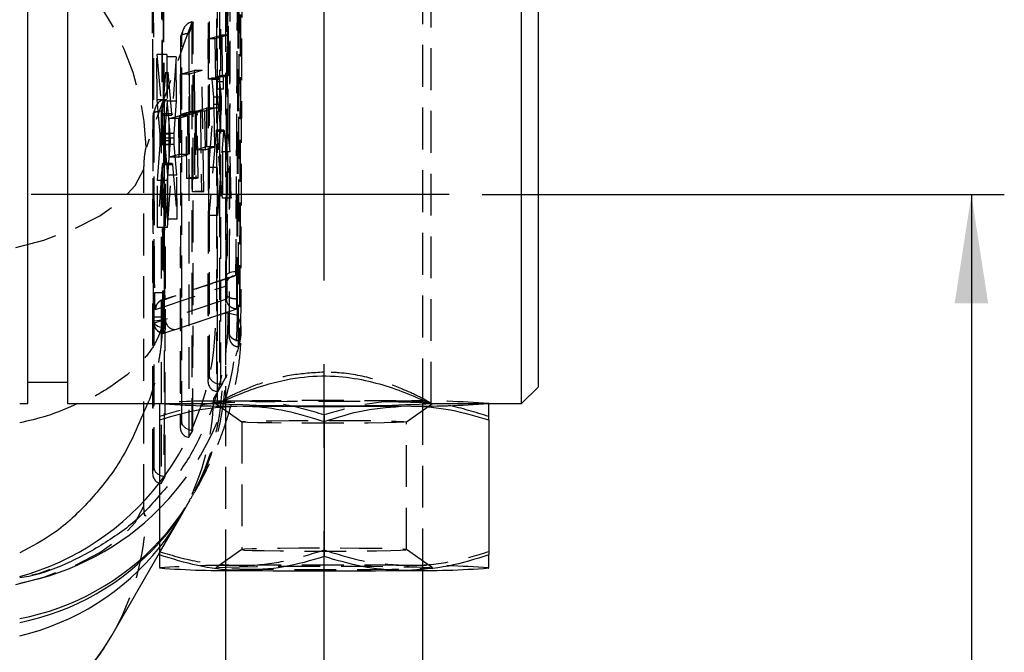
# Model space of a CAD drawing. Extents: x 39 to 413, y 22 to 287.
# Tile 17 of 21: x 265 to 295, y 239 to 258. Entities that reach past the tile are written whole.
import ezdxf

# ---------------------------------------------------------------- set-up
doc = ezdxf.new("R2010")
doc.units = 0
doc.linetypes.add('CENTERX2', pattern=[20.32, 12.7, -2.54, 2.54, -2.54])
doc.linetypes.add('HIDDEN', pattern=[1.905, 1.27, -0.635])
doc.layers.get('0').update_dxf_attribs({"linetype": 'CONTINUOUS'})
doc.styles.add('SLDTEXTSTYLE0', font='TXT', dxfattribs={"width": 0.75})
doc.dimstyles.new('SLDDIMSTYLE3', dxfattribs={"dimtxt": 3.5, "dimasz": 3.302, "dimexe": 0, "dimexo": 0.0625, "dimgap": 0.875, "dimtad": 1, "dimdec": 0, "dimrnd": 1e-09, "dimzin": 12, "dimtxsty": 'SLDTEXTSTYLE0', "dimsah": 1, "dimcen": 0.09, "dimazin": 3, "dimtfac": 1, "dimtdec": 0, "dimtofl": 0, "dimtmove": 0, "dimatfit": 3, "dimtolj": 1, "dimtzin": 12})

# ---------------------------------------------------------------- blocks, each defined once
blk = doc.blocks.new('_D_13')
at = {"color": 7, "linetype": 'CONTINUOUS'}
for p, q in [((279.399, 252.471), (295.265, 252.471)), ((294.265, 252.471), (294.265, 144.238)), ((259.599, 144.238), (295.265, 144.238))]:
    blk.add_line(p, q, dxfattribs=at)
for points in [[(294.265, 252.471), (293.757, 249.169), (294.773, 249.169)], [(294.265, 144.238), (294.773, 147.54), (293.757, 147.54)]]:
    blk.add_solid(points, dxfattribs=at)
at = {"color": 7, "linetype": 'CONTINUOUS', "insert": (289.753, 195.303, 32.154), "char_height": 3.5, "attachment_point": 1, "rotation": 90, "style": 'SLDTEXTSTYLE0'}
blk.add_mtext('108', dxfattribs=at)

msp = doc.modelspace()

# ---------------------------------------------------------------- linework, layer by layer
at = {"color": 179, "linetype": 'CENTERX2'}
for p, q in [((274.5994, 148.2591), (274.5994, 267.2591)), ((278.3995, 252.4709), (238.5994, 252.4709))]:
    msp.add_line(p, q, dxfattribs=at)
at = {"color": 7, "linetype": 'HIDDEN'}
for p, q in [((271.5994, 263.7953), (271.5994, 246.2236)), ((277.5994, 246.2241), (277.5994, 263.7953)), ((272.0721, 261.7525), (272.0369, 248.0217)), ((271.6796, 260.5165), (271.6249, 250.0018)), ((271.4218, 260.0707), (271.4164, 246.7095)), ((271.4556, 246.7059), (271.461, 260.0732)), ((271.1149, 246.9361), (271.12, 259.6939)), ((271.3343, 259.7184), (271.329, 246.4951)), ((271.0743, 259.5956), (271.0691, 246.8163)), ((271.0771, 259.5737), (271.072, 246.8647)), ((269.3818, 259.0987), (269.394, 255.4562)), ((269.3949, 255.4694), (269.382, 259.0989)), ((271.3494, 258.8199), (271.3494, 246.1218)), ((277.8494, 246.1218), (277.8494, 258.8199)), ((269.7451, 249.4861), (269.7106, 258.5277)), ((269.7628, 249.4861), (269.7271, 258.5277)), ((270.6191, 257.7146), (270.4924, 257.3598)), ((270.5799, 257.7121), (270.5749, 245.3084)), ((270.6141, 245.3048), (270.6191, 257.7146)), ((270.2781, 257.3352), (270.2352, 257.215)), ((270.3055, 257.4558), (270.237, 257.2638)), ((270.2734, 245.535), (270.2781, 257.3352)), ((270.4924, 257.3598), (270.4875, 245.0941)), ((271.0758, 257.2056), (271.4917, 257.3203)), ((271.6738, 257.3203), (271.2818, 257.2056)), ((271.4917, 257.3203), (271.4969, 256.0943)), ((271.6738, 257.3203), (271.4917, 257.3203)), ((271.6974, 256.0943), (271.6738, 257.3203)), ((270.2324, 257.237), (270.2276, 245.4152)), ((270.2352, 257.215), (270.2305, 245.4636)), ((271.0811, 255.9796), (271.0758, 257.2056)), ((271.2818, 257.2056), (271.0758, 257.2056)), ((271.2818, 257.2056), (271.3017, 255.9796)), ((269.5233, 255.3508), (269.5175, 256.7301)), ((269.5175, 256.7301), (269.6745, 254.9252)), ((269.8167, 256.7301), (269.5175, 256.7301)), ((269.9675, 254.9252), (269.8167, 256.7301)), ((269.8167, 256.7301), (269.8231, 255.3508)), ((269.689, 254.928), (269.8215, 256.6605)), ((269.8215, 256.6605), (269.8272, 255.3064)), ((270.1025, 256.6605), (269.8215, 256.6605)), ((270.1025, 256.6605), (269.9813, 254.928)), ((270.112, 255.3064), (270.1025, 256.6605)), ((270.236, 256.1306), (270.6516, 256.2439)), ((270.4964, 256.1306), (270.236, 256.1306)), ((270.2412, 254.9045), (270.236, 256.1306)), ((270.8899, 256.2439), (270.4964, 256.1306)), ((270.4964, 256.1306), (270.5089, 254.9045)), ((270.6516, 256.2439), (270.6672, 252.5692)), ((270.8899, 256.2439), (270.6516, 256.2439)), ((270.9398, 252.5692), (270.8899, 256.2439)), ((271.4969, 256.0943), (271.3367, 256.0501)), ((271.6974, 256.0943), (271.4969, 256.0943)), ((271.545, 256.0501), (271.6974, 256.0943)), ((271.1909, 256.0098), (271.0811, 255.9796)), ((271.3017, 255.9796), (271.0811, 255.9796)), ((271.4062, 256.0098), (271.1909, 256.0098)), ((271.2463, 255.4325), (271.1983, 255.973)), ((271.4137, 255.973), (271.1983, 255.973)), ((271.3017, 255.9796), (271.4062, 256.0098)), ((271.5365, 255.8935), (271.3255, 255.8935)), ((271.545, 256.0501), (271.3367, 256.0501)), ((271.4137, 255.973), (271.467, 255.4325)), ((271.3312, 255.6787), (271.5068, 253.7682)), ((271.545, 255.6787), (271.3312, 255.6787)), ((271.7434, 253.7682), (271.545, 255.6787)), ((269.6152, 254.3084), (269.5233, 255.3508)), ((269.8231, 255.3508), (269.5233, 255.3508)), ((269.7771, 255.356), (269.6505, 255.0012)), ((269.7379, 255.3535), (269.7333, 243.9074)), ((269.8272, 255.3064), (269.7538, 254.3237)), ((269.7725, 243.9038), (269.7771, 255.356)), ((269.8231, 255.3508), (269.9118, 254.3084)), ((270.112, 255.3064), (269.8272, 255.3064)), ((270.0446, 254.3237), (270.112, 255.3064)), ((271.467, 255.4325), (271.2463, 255.4325)), ((271.4753, 255.2081), (271.2517, 255.2081)), ((269.3904, 254.8783), (269.3861, 244.0142)), ((269.4362, 254.9766), (269.3933, 254.8564)), ((269.4636, 255.0971), (269.3951, 254.9052)), ((269.4318, 244.134), (269.4362, 254.9766)), ((269.6505, 255.0012), (269.6459, 243.693)), ((269.9675, 254.9252), (269.6745, 254.9252)), ((269.6818, 254.887), (269.9745, 254.887)), ((269.9813, 254.928), (269.689, 254.928)), ((269.9813, 254.928), (269.978, 254.8966)), ((270.4182, 254.9527), (270.2412, 254.9045)), ((270.5089, 254.9045), (270.2412, 254.9045)), ((270.4267, 252.9639), (270.4182, 254.9527)), ((270.6781, 254.9527), (270.4182, 254.9527)), ((270.586, 254.9985), (270.489, 254.9721)), ((270.489, 254.9721), (270.4975, 252.9832)), ((270.7458, 254.9721), (270.489, 254.9721)), ((270.5089, 254.9045), (270.6781, 254.9527)), ((270.5964, 252.5499), (270.586, 254.9985)), ((270.8385, 254.9985), (270.586, 254.9985)), ((270.6781, 254.9527), (270.7016, 252.9639)), ((270.7192, 255.0106), (271.0226, 255.0942)), ((270.7242, 253.8356), (270.7192, 255.0106)), ((270.9661, 255.0106), (270.7192, 255.0106)), ((270.7458, 254.9721), (270.8385, 254.9985)), ((270.7704, 252.9832), (270.7458, 254.9721)), ((270.8385, 254.9985), (270.8707, 252.5499)), ((271.2565, 255.0942), (270.9661, 255.0106)), ((270.9661, 255.0106), (270.9826, 253.8356)), ((271.0226, 255.0942), (271.0276, 253.9193)), ((271.2565, 255.0942), (271.0226, 255.0942)), ((271.0925, 253.2959), (271.2472, 255.0967)), ((271.4725, 255.0967), (271.2472, 255.0967)), ((271.2757, 253.9193), (271.2565, 255.0942)), ((271.4725, 255.0967), (271.3467, 253.2959)), ((269.3933, 254.8564), (269.3889, 244.0626)), ((269.8877, 254.7838), (270.1911, 254.8674)), ((269.8927, 253.6088), (269.8877, 254.7838)), ((270.1713, 254.7838), (269.8877, 254.7838)), ((270.4611, 254.8674), (270.1713, 254.7838)), ((270.1713, 254.7838), (270.1803, 253.6088)), ((270.1911, 254.8674), (270.1961, 253.6925)), ((270.4611, 254.8674), (270.1911, 254.8674)), ((270.4729, 253.6925), (270.4611, 254.8674)), ((269.9118, 254.3084), (269.6152, 254.3084)), ((270.0446, 254.3237), (269.7538, 254.3237)), ((271.3152, 254.3913), (271.0987, 251.8396)), ((271.5481, 254.3913), (271.3152, 254.3913)), ((271.5542, 254.426), (271.322, 254.426)), ((271.5127, 252.3635), (271.3291, 254.3908)), ((271.5615, 254.3908), (271.3291, 254.3908)), ((271.3718, 251.8396), (271.5481, 254.3913)), ((271.5615, 254.3908), (271.772, 252.3635)), ((269.9175, 254.1077), (269.6208, 254.1077)), ((270.0409, 254.1855), (269.7496, 254.1855)), ((269.7552, 253.9978), (269.8368, 253.0573)), ((270.0467, 253.9978), (269.7552, 253.9978)), ((270.1282, 253.0573), (270.0467, 253.9978)), ((269.5338, 252.8971), (269.6165, 253.9796)), ((269.9136, 253.9796), (269.6165, 253.9796)), ((269.9136, 253.9796), (269.835, 252.8971)), ((270.1961, 253.6925), (269.8927, 253.6088)), ((270.1803, 253.6088), (270.4729, 253.6925)), ((270.4729, 253.6925), (270.1961, 253.6925)), ((271.0276, 253.9193), (270.7242, 253.8356)), ((270.9826, 253.8356), (270.7242, 253.8356)), ((270.9826, 253.8356), (271.2757, 253.9193)), ((271.2757, 253.9193), (271.0276, 253.9193)), ((271.5068, 253.7682), (271.5127, 252.3635)), ((271.7434, 253.7682), (271.5068, 253.7682)), ((271.772, 252.3635), (271.7434, 253.7682)), ((269.9853, 253.4153), (269.69, 253.4153)), ((270.1803, 253.6088), (269.8927, 253.6088)), ((269.1249, 243.0038), (269.1249, 253.2441)), ((269.6827, 253.3731), (269.5398, 251.4663)), ((269.9783, 253.3731), (269.6827, 253.3731)), ((269.8425, 251.7291), (269.6972, 253.3779)), ((269.9923, 253.3779), (269.6972, 253.3779)), ((269.8421, 251.4663), (269.9783, 253.3731)), ((269.9923, 253.3779), (270.1381, 251.7291)), ((271.0987, 251.8396), (271.0925, 253.2959)), ((271.3467, 253.2959), (271.0925, 253.2959)), ((271.3467, 253.2959), (271.3718, 251.8396)), ((269.5398, 251.4663), (269.5338, 252.8971)), ((269.835, 252.8971), (269.5338, 252.8971)), ((269.835, 252.8971), (269.8421, 251.4663)), ((269.8368, 253.0573), (269.8425, 251.7291)), ((270.1282, 253.0573), (269.8368, 253.0573)), ((270.1381, 251.7291), (270.1282, 253.0573)), ((270.4975, 252.9832), (270.4267, 252.9639)), ((270.7016, 252.9639), (270.4267, 252.9639)), ((270.7704, 252.9832), (270.4975, 252.9832)), ((270.7016, 252.9639), (270.7704, 252.9832)), ((270.6672, 252.5692), (270.5964, 252.5499)), ((270.8707, 252.5499), (270.5964, 252.5499)), ((270.9398, 252.5692), (270.6672, 252.5692)), ((270.8707, 252.5499), (270.9398, 252.5692)), ((271.772, 252.3635), (271.5127, 252.3635)), ((270.1381, 251.7291), (269.8425, 251.7291)), ((271.3718, 251.8396), (271.0987, 251.8396)), ((269.8421, 251.4663), (269.5398, 251.4663)), ((271.8124, 249.9825), (269.6798, 249.2627)), ((269.4741, 248.9797), (271.6052, 249.6918)), ((269.4196, 248.7599), (269.4172, 249.3688)), ((269.4191, 249.3556), (269.4215, 248.7597)), ((269.7451, 249.4861), (269.7628, 249.4861)), ((271.6352, 249.2927), (269.7733, 248.6734)), ((269.776, 249.2853), (269.7747, 249.2861)), ((271.9475, 249.2957), (271.9476, 249.2957)), ((271.9476, 249.2957), (271.9665, 249.2957)), ((270.4959, 248.5119), (271.9391, 248.9947)), ((271.5422, 248.8607), (271.9454, 248.9947)), ((271.9391, 248.9947), (271.939, 248.9948)), ((271.9391, 248.9947), (271.9454, 248.9947)), ((271.9621, 248.8016), (271.964, 249.162)), ((269.4228, 248.6338), (269.4226, 248.6201)), ((269.4228, 248.6338), (269.7733, 248.6734)), ((269.7733, 248.6734), (269.4325, 248.562)), ((269.6926, 248.63), (269.7061, 248.6315)), ((269.7046, 248.7569), (269.7061, 248.6315)), ((271.304, 248.7813), (271.5422, 248.8607)), ((271.5422, 248.8607), (271.6697, 248.878)), ((271.6697, 248.878), (271.9621, 248.8016)), ((272.0248, 248.0221), (272.0369, 248.0217)), ((271.072, 246.8647), (271.1149, 246.9361)), ((271.5084, 246.7446), (271.243, 246.281)), ((269.6017, 246.1245), (269.5994, 246.1231)), ((271.3037, 246.1218), (271.3714, 246.1334)), ((271.3047, 246.1204), (271.3037, 246.1218)), ((271.3047, 246.1204), (272.1002, 245.5637)), ((271.3746, 246.1345), (271.3626, 246.1266)), ((272.0994, 246.1974), (271.5994, 246.1916)), ((271.5994, 246.098), (271.5994, 241.0528)), ((277.0986, 245.5637), (277.8941, 246.1204)), ((277.5994, 241.0528), (277.5994, 246.098)), ((277.8048, 246.1426), (277.808, 246.1429)), ((279.5994, 246.1231), (279.5971, 246.1245)), ((274.5994, 245.7761), (274.5994, 245.5746)), ((270.2305, 245.4636), (270.2734, 245.535)), ((270.4875, 245.0941), (270.6141, 245.3048)), ((272.0994, 245.5648), (272.0994, 241.6797)), ((277.0994, 241.6797), (277.0994, 245.5648)), ((269.3889, 244.0626), (269.4318, 244.134)), ((269.6459, 243.693), (269.7725, 243.9038)), ((270.2459, 242.6992), (270.5114, 243.1628)), ((269.5994, 241.5821), (270.2466, 242.7004)), ((272.1002, 241.6808), (271.3047, 241.124)), ((277.8941, 241.124), (277.0986, 241.6808))]:
    msp.add_line(p, q, dxfattribs=at)
at = {"color": 7, "linetype": 'CONTINUOUS'}
for p, q in [((265.5994, 246.1209), (265.5994, 258.8209)), ((266.7994, 258.8209), (266.7994, 252.36)), ((280.5994, 246.1209), (280.5994, 258.8209)), ((281.0994, 258.3209), (281.0994, 246.6209)), ((266.7994, 252.36), (266.7994, 246.1209)), ((265.5994, 246.7709), (266.7994, 246.7709)), ((280.5994, 246.1209), (281.0994, 246.6209)), ((271.5994, 246.2236), (271.5994, 246.098)), ((277.5994, 246.098), (277.5994, 246.2241)), ((265.3494, 246.1209), (265.5994, 246.1209)), ((266.7994, 246.1209), (271.3626, 246.1209)), ((277.8048, 246.1209), (280.5994, 246.1209)), ((269.5994, 245.6249), (269.5994, 241.5187)), ((279.5994, 245.6249), (279.5994, 241.5187)), ((274.5994, 245.5746), (274.5994, 241.4683)), ((268.1483, 239.0748), (269.5994, 241.5821)), ((269.5994, 241.1213), (269.6017, 241.12)), ((279.5971, 241.12), (279.5994, 241.1213)), ((271.5994, 241.0528), (271.5994, 143.0875)), ((277.5994, 143.0875), (277.5994, 241.0528))]:
    msp.add_line(p, q, dxfattribs=at)
at = {"color": 7, "linetype": 'HIDDEN', "flags": 128}
for points in [[(261.4633, 250.3909), (262.7033, 250.4539), (263.9048, 250.5937), (265.0395, 250.8071), (266.0805, 251.0889), (267.0031, 251.4325), (267.7854, 251.8297), (268.409, 252.2711), (268.8591, 252.7464), (269.1249, 253.2441)], [(271.9101, 250.1233), (271.8513, 250.1196), (271.7955, 250.1114), (271.7449, 250.0989), (271.7013, 250.0826), (271.6666, 250.0631), (271.6419, 250.0412), (271.6283, 250.0178), (271.6263, 249.9937)], [(269.4226, 248.6201), (269.4259, 248.5963), (269.4405, 248.5603), (269.4659, 248.5271), (269.5013, 248.4979), (269.5452, 248.474), (269.596, 248.4562), (269.6517, 248.4452), (269.7103, 248.4414)], [(270.4959, 248.5119), (270.7182, 248.586), (271.304, 248.7813)], [(269.7287, 248.2559), (269.7638, 248.2676), (269.9126, 248.3173), (270.0733, 248.3709)], [(270.0733, 248.3709), (270.1099, 248.3831), (270.2584, 248.4326), (270.4959, 248.5119)], [(277.863, 246.1298), (277.8951, 246.1218), (277.8941, 246.1204)], [(277.0994, 245.5648), (277.0208, 245.5539), (276.7901, 245.5437), (276.4218, 245.5349), (275.9389, 245.5279), (275.3719, 245.5233), (274.7564, 245.5212), (274.1309, 245.5219), (273.5349, 245.5253), (273.0058, 245.5311), (272.5768, 245.5391), (272.2749, 245.5487), (272.1191, 245.5593), (272.1191, 245.5702), (272.2749, 245.5808), (272.5768, 245.5904), (273.0058, 245.5984), (273.5349, 245.6042), (274.1309, 245.6076), (274.7564, 245.6083), (275.3719, 245.6062), (275.9389, 245.6016), (276.4218, 245.5946), (276.7901, 245.5858), (277.0208, 245.5756), (277.0994, 245.5648)], [(261.4633, 240.1506), (262.7033, 240.2136), (263.9048, 240.3535), (265.0395, 240.5668), (266.0805, 240.8486), (267.0031, 241.1922), (267.7854, 241.5894), (268.409, 242.0309), (268.8591, 242.5061), (269.1249, 243.0038)], [(272.0994, 241.6797), (272.1779, 241.6688), (272.4086, 241.6586), (272.777, 241.6498), (273.2598, 241.6428), (273.8268, 241.6382), (274.4424, 241.6361), (275.0678, 241.6368), (275.6638, 241.6402), (276.1929, 241.646), (276.6219, 241.654), (276.9238, 241.6636), (277.0797, 241.6742), (277.0797, 241.6851), (276.9238, 241.6957), (276.6219, 241.7053), (276.1929, 241.7133), (275.6638, 241.7191), (275.0678, 241.7225), (274.4424, 241.7232), (273.8268, 241.7212), (273.2598, 241.7165), (272.777, 241.7095), (272.4086, 241.7007), (272.1779, 241.6905), (272.0994, 241.6797)], [(271.3037, 241.1226), (271.3863, 241.1354), (271.6301, 241.1475), (272.0227, 241.1585), (272.5445, 241.1676), (273.1694, 241.1744), (273.866, 241.1787), (274.5994, 241.1801), (275.3327, 241.1787), (276.0293, 241.1744), (276.6542, 241.1676), (277.1761, 241.1585), (277.5687, 241.1475), (277.8125, 241.1354), (277.8951, 241.1226), (277.8125, 241.1098), (277.5687, 241.0976), (277.1761, 241.0867), (276.6542, 241.0776), (276.0293, 241.0708), (275.3327, 241.0665), (274.5994, 241.0651), (273.866, 241.0665), (273.1694, 241.0708), (272.5445, 241.0776), (272.0227, 241.0867), (271.6301, 241.0976), (271.3863, 241.1098), (271.3037, 241.1226)]]:
    msp.add_lwpolyline(points, dxfattribs=at)
at = {"color": 7, "linetype": 'CONTINUOUS', "flags": 128}
for points in [[(271.3714, 246.1334), (271.3863, 246.1346), (271.5994, 246.1456)], [(271.5994, 246.1916), (271.5556, 246.1911), (271.4679, 246.1899)], [(277.5994, 246.1456), (277.8125, 246.1346), (277.863, 246.1298)]]:
    msp.add_lwpolyline(points, dxfattribs=at)
at = {"color": 7, "linetype": 'HIDDEN'}
for centre, radius, start, end in [((260.9469, 253.6135), 8.2557, 2.10215, 85.83476), ((271.9089, 249.6989), 0.3038, 91.35969, 181.33503), ((269.6953, 245.0195), 4.467, 89.3606, 93.26091), ((269.6112, 253.431), 4.6751, 267.6515, 271.14555), ((263.8273, 248.66), 8.136, 315.18987, 0.99756), ((263.1775, 248.6922), 8.127, 322.20331, 0.62859), ((270.0779, 248.6755), 0.3046, 180.39094, 269.13005), ((264.0007, 247.0838), 7.5994, 317.45327, 358.59356), ((263.9496, 246.9205), 7.5609, 318.35153, 358.66677), ((263.682, 246.4572), 7.563, 321.48176, 358.66495), ((274.5994, -17.8478), 264.057, 89.457535, 90.542465), ((271.0965, 230.6945), 15.4998, 88.62728, 95.54294), ((274.5994, 126.3809), 119.8023, 88.565091, 91.434909), ((277.5314, 219.1006), 27.1002, 85.62365, 90.91348), ((261.5886, 242.9041), 7.5956, 329.73184, 358.60988), ((271.6673, 214.1012), 27.1004, 89.08653, 94.37634), ((274.5994, -22.8517), 264.0617, 89.457545, 90.542455), ((277.5314, 214.1013), 27.1003, 85.62365, 90.91347)]:
    msp.add_arc(centre, radius, start, end, dxfattribs=at)
at = {"color": 7, "linetype": 'CONTINUOUS'}
for centre, radius, start, end in [((271.6673, 273.143), 27.1001, 265.62364, 270.91349), ((274.5994, 319.1732), 73.1271, 267.417709, 272.582291), ((274.5994, 510.0868), 264.0523, 269.457526, 270.542474), ((277.5314, 273.1429), 27.1001, 269.0865, 274.37636), ((271.6673, 268.1434), 27.0998, 265.6236, 270.91352), ((277.5314, 268.1433), 27.0998, 269.08648, 274.3764), ((274.5994, 505.0969), 264.0617, 269.457545, 270.542455)]:
    msp.add_arc(centre, radius, start, end, dxfattribs=at)
at = {"color": 8, "linetype": 'CONTINUOUS'}
for centre, radius, start, end in [((263.1975, 248.6763), 8.1015, 285.40373, 322.20556), ((263.8219, 248.6596), 8.1396, 280.81617, 315.2186), ((263.8894, 247.224), 7.7763, 280.82168, 317.24704), ((263.836, 247.0535), 7.7342, 281.28412, 318.17499), ((263.581, 246.5726), 7.7139, 283.25291, 321.27904), ((261.5846, 242.9212), 7.6077, 299.66041, 329.63537)]:
    msp.add_arc(centre, radius, start, end, dxfattribs=at)
at = {"color": 7, "linetype": 'HIDDEN'}
for centre, major_axis, ratio, start_param, end_param in [((266.6429, 198.6104), (50.6636, 155.4485), 0.0951839, 1.1993846, 1.2382394), ((270.5798, 257.3182), (0.068, 0.3923), 0.7567164, 0.2248176, 1.6582314), ((270.6218, 257.4362), (0.3074, -0.0042), 0.9057437, 1.5921188, 1.720079), ((270.5368, 257.198), (0.3033, -0.0526), 0.5069369, 1.8048726, 3.3662465), ((271.1918, 255.8074), (-0.0007, 0.2024), 0.0603156, 5.6694395, 6.2996521), ((269.7378, 254.9596), (0.068, 0.3923), 0.7567164, 0.2248176, 1.6582314), ((271.2396, 255.2664), (-0.0007, 0.2058), 0.0603156, 3.7427461, 4.4250097), ((269.6949, 254.8394), (0.3033, -0.0526), 0.5069369, 1.8048726, 3.0541576), ((269.6811, 255.0905), (-0.0007, 0.2035), 0.0603156, 2.518664, 3.1413944), ((269.6083, 254.1408), (-0.0007, 0.2078), 0.0603156, 4.5521367, 5.6505599), ((269.762, 254.1619), (-0.0007, 0.2059), 0.0603156, 0.6663146, 1.4554138), ((271.3227, 254.2192), (-0.0007, 0.2068), 0.0603156, 5.6913736, 6.870008), ((269.6084, 254.1429), (-0.0007, 0.2057), 0.0603156, 3.7950451, 4.5402274), ((269.7621, 254.1636), (-0.0007, 0.2071), 0.0603156, 1.4645769, 2.4984238), ((269.6907, 253.2121), (-0.0007, 0.2031), 0.0603156, 5.6665038, 6.2829871), ((271.3736, 246.8477), (0.0954, 0.3439), 0.8408428, 1.7518368, 3.3132107), ((271.4165, 246.9191), (0.2995, -0.0831), 0.6607564, 3.4598519, 4.8932657), ((270.0547, 189.7275), (3.362, 58.6956), 0.1258436, 0.2358305, 0.2470364), ((271.4586, 246.9891), (0.3043, -0.0471), 0.9184021, 4.7158579, 4.8438181), ((270.5321, 245.4466), (0.0954, 0.3439), 0.8408428, 1.7518368, 3.3132107), ((270.575, 245.518), (0.2995, -0.0831), 0.6607564, 3.4598519, 4.8932657), ((270.6171, 245.5881), (0.3043, -0.0471), 0.9184021, 4.7158579, 4.8438181), ((269.7335, 244.117), (0.2995, -0.0831), 0.6607564, 3.4598519, 4.8932657), ((269.6906, 244.0456), (0.0954, 0.3439), 0.8408428, 1.7518368, 3.3132107), ((269.7755, 244.187), (0.3043, -0.0471), 0.9184021, 4.7158579, 4.8438181)]:
    msp.add_ellipse(centre, major_axis=major_axis, ratio=ratio, start_param=start_param, end_param=end_param, dxfattribs=at)
for points, knots in [([(272.0583, 261.759), (272.0532, 259.4681), (272.0429, 254.8892), (272.0308, 250.3102), (272.0248, 248.0221)], [0, 0, 0, 0, 0.5002955, 1, 1, 1, 1]), ([(272.0713, 248.3255), (272.0715, 248.3642), (272.0894, 252.9212), (272.1031, 257.4657), (272.1167, 261.9717)], [0, 0, 0, 0, 0.0084866, 1, 1, 1, 1]), ([(271.7216, 248.2556), (271.7221, 248.4412), (271.7246, 249.3692), (271.7348, 253.267), (271.7451, 257.565), (271.753, 261.1206), (271.7543, 261.7064)], [0, 0, 0, 0, 0.04139714, 0.20698595, 0.8693413, 1, 1, 1, 1]), ([(271.9947, 247.8472), (271.9951, 248.0044), (271.9972, 248.904), (272.0063, 252.7731), (272.0158, 257.1987), (272.023, 260.8818), (272.0244, 261.5953)], [0, 0, 0, 0, 0.0342979, 0.1962986, 0.8443018, 1, 1, 1, 1]), ([(271.7036, 261.3971), (271.6942, 259.38), (271.6755, 255.3857), (271.6542, 251.3914), (271.6437, 249.4142)], [0, 0, 0, 0, 0.5049855, 1, 1, 1, 1]), ([(271.9475, 249.2957), (271.9581, 251.2735), (271.9795, 255.2685), (271.9981, 259.2635), (272.0076, 261.2809)], [0, 0, 0, 0, 0.4950388, 1, 1, 1, 1]), ([(271.9665, 249.2957), (271.9769, 251.2933), (271.9977, 255.2883), (272.0159, 259.2834), (272.025, 261.2809)], [0, 0, 0, 0, 0.5, 1, 1, 1, 1]), ([(271.6442, 260.5883), (271.6339, 257.3578), (271.6192, 252.7965), (271.6027, 248.2298), (271.5978, 246.8973)], [0, 0, 0, 0, 0.7082246, 1, 1, 1, 1]), ([(271.9659, 260.637), (271.9651, 260.4729), (271.9607, 259.5664), (271.9431, 256.0618), (271.9246, 252.7214), (271.9101, 250.1233)], [0, 0, 0, 0, 0.04682438, 0.25866033, 1, 1, 1, 1]), ([(271.6263, 249.9937), (271.6358, 251.7463), (271.655, 255.2515), (271.672, 258.7566), (271.6805, 260.5091)], [0, 0, 0, 0, 0.5000102, 1, 1, 1, 1]), ([(269.6688, 259.0767), (269.6694, 258.8801), (269.6726, 257.8715), (269.6839, 254.4316), (269.6957, 251.1883), (269.7046, 248.7569)], [0, 0, 0, 0, 0.0571591, 0.2931893, 1, 1, 1, 1]), ([(269.6574, 259.0624), (269.6629, 257.3051), (269.674, 253.8276), (269.6864, 250.3502), (269.6926, 248.63)], [0, 0, 0, 0, 0.505335, 1, 1, 1, 1]), ([(271.7329, 258.9978), (271.7328, 258.9553), (271.7264, 255.943), (271.7181, 252.343), (271.7091, 248.7856), (271.7076, 248.1979)], [0, 0, 0, 0, 0.01181264, 0.83675201, 1, 1, 1, 1]), ([(269.4066, 258.5229), (269.4073, 258.32), (269.4109, 257.3051), (269.4219, 254.2905), (269.4332, 251.4789), (269.4412, 249.4792)], [0, 0, 0, 0, 0.0673331, 0.3366656, 1, 1, 1, 1]), ([(271.3255, 255.8935), (271.3254, 255.8708), (271.3252, 255.8255), (271.3266, 255.7586), (271.3288, 255.7089), (271.3306, 255.6869), (271.3312, 255.6787)], [0, 0, 0, 0, 0.27869996, 0.55739252, 0.83643201, 1, 1, 1, 1]), ([(271.3367, 256.0501), (271.3353, 256.0474), (271.3326, 256.042), (271.3291, 256.0056), (271.3265, 255.9548), (271.3258, 255.9132), (271.3255, 255.8935)], [0, 0, 0, 0, 0.2565515, 0.5131165, 0.7691157, 1, 1, 1, 1]), ([(271.4062, 256.0098), (271.4076, 256.0082), (271.4101, 256.0052), (271.4126, 255.9832), (271.4137, 255.973)], [0, 0, 0, 0, 0.535931, 1, 1, 1, 1]), ([(271.5365, 255.8935), (271.5365, 255.9152), (271.5366, 255.9587), (271.5385, 256.0094), (271.5414, 256.043), (271.5438, 256.0478), (271.545, 256.0501)], [0, 0, 0, 0, 0.2545731, 0.5091279, 0.7640765, 1, 1, 1, 1]), ([(271.545, 255.6787), (271.5437, 255.6935), (271.5412, 255.723), (271.5383, 255.7863), (271.5368, 255.8455), (271.5366, 255.8807), (271.5365, 255.8935)], [0, 0, 0, 0, 0.28054631, 0.56111543, 0.84096749, 1, 1, 1, 1]), ([(269.4172, 249.3688), (269.414, 250.1808), (269.4061, 252.2143), (269.3991, 254.2478), (269.3949, 255.4694)], [0, 0, 0, 0, 0.39927122, 1, 1, 1, 1]), ([(271.2517, 255.2081), (271.2519, 255.2313), (271.2522, 255.2777), (271.2509, 255.3472), (271.2488, 255.3998), (271.247, 255.4236), (271.2463, 255.4325)], [0, 0, 0, 0, 0.2780207, 0.5560296, 0.834359, 1, 1, 1, 1]), ([(271.467, 255.4325), (271.4683, 255.4167), (271.4709, 255.385), (271.4736, 255.3189), (271.4751, 255.2576), (271.4752, 255.2213), (271.4753, 255.2081)], [0, 0, 0, 0, 0.2797616, 0.5595618, 0.8386448, 1, 1, 1, 1]), ([(271.4753, 255.2081), (271.4752, 255.1863), (271.4749, 255.1422), (271.4733, 255.112), (271.4725, 255.0967)], [0, 0, 0, 0, 0.4937509, 1, 1, 1, 1]), ([(269.9745, 254.8879), (269.9744, 254.8876), (269.973, 254.8838), (269.9704, 254.8961), (269.9684, 254.9164), (269.9675, 254.9252)], [0, 0, 0, 0, 0.0463325, 0.5886354, 1, 1, 1, 1]), ([(269.9118, 254.3084), (269.9129, 254.2927), (269.915, 254.2614), (269.917, 254.1958), (269.9176, 254.1426), (269.9175, 254.1136), (269.9175, 254.1077)], [0, 0, 0, 0, 0.30711628, 0.61425218, 0.92102643, 1, 1, 1, 1]), ([(270.0409, 254.1855), (270.0411, 254.2082), (270.0414, 254.2535), (270.0431, 254.2986), (270.0443, 254.3186), (270.0446, 254.3237)], [0, 0, 0, 0, 0.426619, 0.8532233, 1, 1, 1, 1]), ([(271.5481, 254.3913), (271.5491, 254.4029), (271.5508, 254.423), (271.5532, 254.4235), (271.5542, 254.4237)], [0, 0, 0, 0, 0.5747127, 1, 1, 1, 1]), ([(271.5552, 254.4252), (271.5566, 254.4211), (271.5587, 254.415), (271.5608, 254.3968), (271.5615, 254.3908)], [0, 0, 0, 0, 0.6698816, 1, 1, 1, 1]), ([(269.9175, 254.1077), (269.9172, 254.0853), (269.9167, 254.0406), (269.915, 254.0001), (269.9138, 253.9826), (269.9136, 253.9796)], [0, 0, 0, 0, 0.4519129, 0.9038209, 1, 1, 1, 1]), ([(270.0467, 253.9978), (270.0457, 254.0136), (270.0435, 254.0452), (270.0414, 254.1124), (270.0411, 254.1607), (270.0409, 254.1855)], [0, 0, 0, 0, 0.3264905, 0.6529899, 1, 1, 1, 1]), ([(269.1249, 253.2441), (269.1251, 253.2687), (269.1256, 253.3456), (269.1321, 253.487), (269.145, 253.6347), (269.162, 253.7665), (269.1794, 253.8606), (269.1922, 253.9012), (269.197, 253.9163)], [0, 0, 0, 0, 0.0976158, 0.305596, 0.5135169, 0.6526345, 0.8701302, 1, 1, 1, 1]), ([(269.9783, 253.3731), (269.9794, 253.3853), (269.9815, 253.4096), (269.9855, 253.4187), (269.9893, 253.4078), (269.9914, 253.3869), (269.9923, 253.3779)], [0, 0, 0, 0, 0.2651764, 0.5303463, 0.7957414, 1, 1, 1, 1]), ([(271.9101, 250.1233), (271.9099, 250.1039), (271.9093, 250.0641), (271.9068, 250.0225), (271.904, 250.0049), (271.9022, 250.0031), (271.9017, 250.0026)], [0, 0, 0, 0, 0.2880155, 0.5932646, 0.8911485, 1, 1, 1, 1]), ([(271.9017, 250.0026), (271.8937, 249.9999), (271.8371, 249.981), (271.5857, 249.8967), (270.8851, 249.6615), (270.2332, 249.4404), (269.776, 249.2853)], [0, 0, 0, 0, 0.0111795, 0.0799126, 0.3548457, 1, 1, 1, 1]), ([(271.6052, 249.6918), (271.6067, 249.6935), (271.6116, 249.699), (271.6186, 249.7485), (271.6245, 249.8525), (271.6257, 249.9482), (271.6263, 249.9937)], [0, 0, 0, 0, 0.134835, 0.4323552, 0.7298059, 1, 1, 1, 1]), ([(271.6255, 250.0028), (271.6254, 249.9829), (271.625, 249.9136), (271.6221, 249.8338), (271.6184, 249.7826), (271.6166, 249.77), (271.6173, 249.7752), (271.6217, 249.7937), (271.6355, 249.8336), (271.6687, 249.8895), (271.7226, 249.9438), (271.7666, 249.9661), (271.7885, 249.9771)], [0, 0, 0, 0, 0.0874793, 0.3047808, 0.4458167, 0.5282261, 0.5851517, 0.6316204, 0.6890152, 0.7998541, 0.9005434, 1, 1, 1, 1]), ([(269.4412, 249.4792), (269.4417, 249.4275), (269.4427, 249.3188), (269.4482, 249.1699), (269.4563, 249.0531), (269.4654, 248.9878), (269.4715, 248.9821), (269.4741, 248.9797)], [0, 0, 0, 0, 0.1942783, 0.4089673, 0.6237091, 0.8385159, 1, 1, 1, 1]), ([(269.776, 249.2853), (269.7368, 249.2806), (269.6576, 249.2712), (269.5575, 249.2009), (269.4873, 249.0998), (269.4785, 249.0198), (269.4741, 248.9797)], [0, 0, 0, 0, 0.2469272, 0.4979513, 0.7489754, 1, 1, 1, 1]), ([(269.7747, 249.2861), (269.7732, 249.2874), (269.7683, 249.2917), (269.7603, 249.3146), (269.7521, 249.3616), (269.747, 249.4214), (269.7451, 249.4654), (269.7451, 249.4861), (269.7451, 249.4861)], [0, 0, 0, 0, 0.0994211, 0.3304237, 0.5611491, 0.7915877, 0.9997963, 1, 1, 1, 1]), ([(269.7747, 249.2861), (269.7738, 249.2885), (269.7715, 249.2946), (269.768, 249.3248), (269.765, 249.3759), (269.7633, 249.433), (269.763, 249.471), (269.7628, 249.4861)], [0, 0, 0, 0, 0.1568346, 0.3869589, 0.617232, 0.8478859, 1, 1, 1, 1]), ([(271.6437, 249.4142), (271.6434, 249.3947), (271.6429, 249.3549), (271.6408, 249.3213), (271.6383, 249.2988), (271.6364, 249.2952), (271.6352, 249.2927)], [0, 0, 0, 0, 0.28956197, 0.59185547, 0.72160137, 1, 1, 1, 1]), ([(271.939, 248.9948), (271.9048, 248.9982), (271.8365, 249.005), (271.7455, 249.0577), (271.6763, 249.135), (271.647, 249.2073), (271.637, 249.2606), (271.6359, 249.2807), (271.6352, 249.2927)], [0, 0, 0, 0, 0.2178535, 0.4357067, 0.6535614, 0.8714171, 0.9234668, 1, 1, 1, 1]), ([(271.9475, 249.2957), (271.9133, 249.2973), (271.8448, 249.3004), (271.7537, 249.3223), (271.6844, 249.3542), (271.6563, 249.3826), (271.6463, 249.4027), (271.6448, 249.4092), (271.6437, 249.4138)], [0, 0, 0, 0, 0.2238216, 0.44764449, 0.67146544, 0.89529276, 0.92554469, 1, 1, 1, 1]), ([(271.939, 248.9948), (271.939, 248.9948), (271.9398, 248.9962), (271.9422, 249.0108), (271.9446, 249.0652), (271.9468, 249.1491), (271.9473, 249.2475), (271.9476, 249.2957)], [0, 0, 0, 0, 0.0001177, 0.2795075, 0.4089209, 0.710118, 1, 1, 1, 1]), ([(271.964, 249.162), (271.9641, 249.1631), (271.9654, 249.2026), (271.966, 249.2498), (271.9665, 249.2957)], [0, 0, 0, 0, 0.0274906, 1, 1, 1, 1]), ([(271.939, 248.9948), (271.939, 248.9948), (271.939, 248.9948), (271.939, 248.9948), (271.939, 248.9948)], [0, 0, 0, 0, 0.9191815, 1, 1, 1, 1]), ([(271.9454, 248.9947), (271.9484, 249.0007), (271.9545, 249.0127), (271.9606, 249.0788), (271.9631, 249.1385), (271.964, 249.162)], [0, 0, 0, 0, 0.3776467, 0.7554824, 1, 1, 1, 1]), ([(269.6926, 248.63), (269.6923, 248.6274), (269.6919, 248.6245), (269.6913, 248.6205), (269.6908, 248.6162), (269.6896, 248.6077), (269.6873, 248.5924), (269.6832, 248.5667), (269.6755, 248.5234), (269.66, 248.4502), (269.627, 248.3263), (269.5699, 248.1677), (269.4397, 247.8934), (269.0986, 247.3839), (268.359, 246.7682), (267.592, 246.3045), (267.1686, 246.1398), (267.1199, 246.1209)], [0, 0, 0, 0, 0.002782, 0.0032134, 0.0044402, 0.0074817, 0.012606, 0.0212406, 0.0357949, 0.0603415, 0.1018211, 0.1722955, 0.2355348, 0.4065442, 0.7439652, 0.9705217, 1, 1, 1, 1]), ([(269.6926, 248.63), (269.6925, 248.6243), (269.6923, 248.6178), (269.6921, 248.6088), (269.6918, 248.5993), (269.6913, 248.5802), (269.6903, 248.5461), (269.6882, 248.4886), (269.6839, 248.3917), (269.6743, 248.2282), (269.651, 247.9515), (269.6078, 247.5968), (269.4922, 246.9864), (269.4084, 246.4827), (269.2409, 246.1422), (269.2304, 246.1209)], [0, 0, 0, 0, 0.0066561, 0.0076889, 0.0106223, 0.017898, 0.0301581, 0.0508176, 0.0856401, 0.1443739, 0.2436258, 0.4122597, 0.5635166, 0.9726823, 1, 1, 1, 1]), ([(269.4228, 248.6338), (269.422, 248.6529), (269.4203, 248.691), (269.4198, 248.7369), (269.4196, 248.7599)], [0, 0, 0, 0, 0.5004636, 1, 1, 1, 1]), ([(269.4216, 248.6416), (269.4227, 248.6206), (269.425, 248.5761), (269.4292, 248.5313), (269.4428, 248.4672), (269.4748, 248.3943), (269.5394, 248.3207), (269.6286, 248.2661), (269.6974, 248.2614), (269.7291, 248.2592)], [0, 0, 0, 0, 0.1257291, 0.2674885, 0.3556002, 0.4970829, 0.6592582, 0.842827, 1, 1, 1, 1]), ([(269.4325, 248.562), (269.4315, 248.5627), (269.4293, 248.5646), (269.4258, 248.5866), (269.4238, 248.6181), (269.4228, 248.6338)], [0, 0, 0, 0, 0.2540662, 0.6290247, 1, 1, 1, 1]), ([(271.6697, 248.878), (271.6704, 248.8302), (271.6763, 248.4151), (271.6177, 247.5432), (271.3412, 246.2873), (270.8191, 245.0199), (270.2317, 244.021), (269.7606, 243.5125), (269.5994, 243.3386)], [0, 0, 0, 0, 0.02367591, 0.20547986, 0.43120409, 0.65692836, 0.8826446, 1, 1, 1, 1]), ([(269.7061, 248.6315), (269.7067, 248.601), (269.708, 248.5323), (269.7095, 248.4739), (269.7103, 248.4414)], [0, 0, 0, 0, 0.4437713, 1, 1, 1, 1]), ([(271.9621, 248.8016), (272.0052, 248.6968), (272.0913, 248.4873), (272.0602, 248.0511), (271.9159, 247.5328), (271.7039, 247.1091), (271.5978, 246.8973)], [0, 0, 0, 0, 0.2481272, 0.4962493, 0.7481257, 1, 1, 1, 1]), ([(269.7287, 248.2559), (269.6972, 248.2597), (269.6316, 248.2674), (269.5428, 248.3186), (269.475, 248.395), (269.4379, 248.4806), (269.4341, 248.5377), (269.4325, 248.562)], [0, 0, 0, 0, 0.2013899, 0.4189204, 0.6364511, 0.8452184, 1, 1, 1, 1]), ([(269.7103, 248.4414), (269.7116, 248.4058), (269.7142, 248.3293), (269.7202, 248.2652), (269.7261, 248.2588), (269.7287, 248.2559)], [0, 0, 0, 0, 0.3260452, 0.6998061, 1, 1, 1, 1]), ([(270.5098, 243.1765), (270.5699, 243.273), (270.7654, 243.5867), (271.0598, 244.1563), (271.3857, 244.882), (271.6532, 245.6287), (271.8711, 246.4255), (272.0122, 247.2814), (272.081, 247.9233), (272.0668, 248.2794), (272.0651, 248.3223)], [0, 0, 0, 0, 0.081739, 0.2659574, 0.426572, 0.5719178, 0.7087556, 0.84735, 0.9815907, 1, 1, 1, 1]), ([(271.7076, 248.1979), (271.7075, 248.1969), (271.7057, 248.1529), (271.7164, 248.068), (271.7677, 247.9661), (271.8378, 247.8976), (271.9123, 247.8567), (271.9678, 247.8503), (271.9947, 247.8472)], [0, 0, 0, 0, 0.0065664, 0.2747218, 0.5243528, 0.6932317, 0.8508437, 1, 1, 1, 1]), ([(271.7076, 248.1979), (271.7109, 248.211), (271.7158, 248.2303), (271.7202, 248.2495), (271.7216, 248.2556)], [0, 0, 0, 0, 0.6829114, 1, 1, 1, 1]), ([(272.0248, 248.0221), (271.9989, 248.0248), (271.9472, 248.0303), (271.8695, 248.0583), (271.7882, 248.1096), (271.7363, 248.1796), (271.7229, 248.2324), (271.7216, 248.255), (271.7216, 248.2556)], [0, 0, 0, 0, 0.1263966, 0.2518043, 0.4516812, 0.7645766, 0.9942261, 1, 1, 1, 1]), ([(272.0369, 248.0217), (272.0292, 247.9847), (272.017, 247.9265), (272.0007, 247.8684), (271.9947, 247.8472)], [0, 0, 0, 0, 0.6358309, 1, 1, 1, 1]), ([(274.5994, 247.0731), (274.2613, 247.0534), (273.5864, 247.0138), (272.6776, 246.7505), (271.8974, 246.4275), (271.6181, 246.2775), (271.4736, 246.2)], [0, 0, 0, 0, 0.2359255, 0.4710224, 0.726541, 1, 1, 1, 1]), ([(277.8201, 246.1444), (277.748, 246.1866), (277.6009, 246.2727), (277.0151, 246.5566), (276.1746, 246.8694), (275.2957, 247.0546), (274.7534, 247.069), (274.5994, 247.0731)], [0, 0, 0, 0, 0.2058668, 0.42037221, 0.657159, 0.90259265, 1, 1, 1, 1]), ([(272.0994, 246.1974), (272.0401, 246.1963), (271.5914, 246.1877), (270.7453, 246.0817), (269.9837, 245.8451), (269.5994, 245.7257)], [0, 0, 0, 0, 0.07006295, 0.53077066, 1, 1, 1, 1]), ([(274.5994, 245.7761), (274.1934, 245.8968), (273.3739, 246.1404), (272.5268, 246.1783), (272.0994, 246.1974)], [0, 0, 0, 0, 0.49545822, 1, 1, 1, 1]), ([(277.0994, 246.1974), (277.0401, 246.1975), (276.5914, 246.1979), (275.7453, 246.109), (274.9837, 245.8877), (274.5994, 245.7761)], [0, 0, 0, 0, 0.0700628, 0.5307706, 1, 1, 1, 1]), ([(279.5994, 245.7257), (279.1934, 245.8546), (278.3739, 246.1147), (277.5268, 246.1697), (277.0994, 246.1974)], [0, 0, 0, 0, 0.4954578, 1, 1, 1, 1]), ([(269.182, 242.7198), (269.1746, 242.712), (269.1595, 242.6962), (269.1436, 242.7377), (269.1319, 242.8119), (269.1258, 242.8993), (269.1252, 242.9765), (269.1249, 243.0038)], [0, 0, 0, 0, 0.2399773, 0.485363, 0.6288404, 0.8685968, 1, 1, 1, 1]), ([(270.5114, 243.1628), (270.5124, 243.1647), (270.5167, 243.1721), (270.5188, 243.1757), (270.5204, 243.1784)], [0, 0, 0, 0, 0.2498365, 1, 1, 1, 1]), ([(269.5994, 241.6195), (270.0054, 241.4988), (270.8249, 241.2551), (271.672, 241.2173), (272.0994, 241.1982)], [0, 0, 0, 0, 0.4954578, 1, 1, 1, 1]), ([(272.0994, 241.1982), (272.1586, 241.1993), (272.6074, 241.2078), (273.4535, 241.3139), (274.2151, 241.5505), (274.5994, 241.6699)], [0, 0, 0, 0, 0.0700627, 0.5307703, 1, 1, 1, 1]), ([(274.5994, 241.6699), (275.0054, 241.541), (275.8249, 241.2808), (276.672, 241.2259), (277.0994, 241.1982)], [0, 0, 0, 0, 0.4954576, 1, 1, 1, 1]), ([(277.0994, 241.1982), (277.1586, 241.1981), (277.6074, 241.1976), (278.4535, 241.2866), (279.2151, 241.5078), (279.5994, 241.6195)], [0, 0, 0, 0, 0.0700628, 0.5307702, 1, 1, 1, 1]), ([(266.2649, 241.0788), (266.1224, 241.0198), (265.9409, 240.9447), (265.7454, 240.904), (265.7034, 240.8953)], [0, 0, 0, 0, 0.7853518, 1, 1, 1, 1]), ([(267.342, 237.9488), (267.417, 238.0343), (267.671, 238.324), (267.9427, 238.7149), (268.1155, 239.0302), (268.1578, 239.1074)], [0, 0, 0, 0, 0.2402712, 0.8138552, 1, 1, 1, 1])]:
    msp.add_open_spline(points, degree=3, knots=knots, dxfattribs=at)
at = {"color": 7, "linetype": 'CONTINUOUS'}
for points, knots in [([(271.3626, 246.1266), (271.3597, 246.1247), (271.3173, 246.0972), (271.5353, 246.1971), (272.0037, 246.4026), (272.7911, 246.6986), (273.8068, 246.94), (274.8969, 246.9834), (275.8769, 246.8384), (276.7396, 246.583), (277.426, 246.3054), (277.8165, 246.1241), (277.8076, 246.1383), (277.8048, 246.1426)], [0, 0, 0, 0, 0.0072036, 0.1043467, 0.202852, 0.3110342, 0.4265196, 0.5325993, 0.6263463, 0.7244866, 0.8356939, 0.9502389, 1, 1, 1, 1]), ([(269.5994, 246.1218), (269.5994, 246.0551), (269.5994, 245.9684), (269.5994, 245.6893), (269.5994, 245.6249)], [0, 0, 0, 0, 0.7694608, 1, 1, 1, 1]), ([(269.5994, 245.6249), (270.0054, 245.7456), (270.8249, 245.9893), (271.672, 246.0271), (272.0994, 246.0463)], [0, 0, 0, 0, 0.4954578, 1, 1, 1, 1]), ([(272.0994, 246.0463), (272.1586, 246.0451), (272.6074, 246.0366), (273.4535, 245.9305), (274.2151, 245.6939), (274.5994, 245.5746)], [0, 0, 0, 0, 0.0700627, 0.5307702, 1, 1, 1, 1]), ([(274.5994, 245.5746), (275.0054, 245.7034), (275.8249, 245.9636), (276.672, 246.0185), (277.0994, 246.0463)], [0, 0, 0, 0, 0.4954576, 1, 1, 1, 1]), ([(277.0994, 246.0463), (277.1586, 246.0463), (277.6074, 246.0468), (278.4535, 245.9578), (279.2151, 245.7366), (279.5994, 245.6249)], [0, 0, 0, 0, 0.07006281, 0.53077019, 1, 1, 1, 1]), ([(279.5994, 245.6249), (279.5994, 245.6893), (279.5994, 245.9684), (279.5994, 246.0551), (279.5994, 246.1218)], [0, 0, 0, 0, 0.2305392, 1, 1, 1, 1]), ([(269.5994, 243.3386), (269.4585, 243.171), (269.0242, 242.6543), (268.1178, 241.9602), (266.9258, 241.2974), (265.982, 240.9213), (265.4409, 240.8339), (265.3494, 240.8192)], [0, 0, 0, 0, 0.1303288, 0.401799, 0.6732693, 0.9447398, 1, 1, 1, 1]), ([(272.0994, 241.047), (272.0401, 241.0481), (271.5914, 241.0567), (270.7453, 241.1627), (269.9837, 241.3993), (269.5994, 241.5187)], [0, 0, 0, 0, 0.070063, 0.5307706, 1, 1, 1, 1]), ([(269.5994, 241.5187), (269.5994, 241.4618), (269.5994, 241.2274), (269.5994, 241.1767), (269.5994, 241.1383)], [0, 0, 0, 0, 0.24301975, 1, 1, 1, 1]), ([(274.5994, 241.4683), (274.1934, 241.3476), (273.3739, 241.104), (272.5268, 241.0661), (272.0994, 241.047)], [0, 0, 0, 0, 0.4954582, 1, 1, 1, 1]), ([(277.0994, 241.047), (277.0401, 241.047), (276.5914, 241.0465), (275.7453, 241.1355), (274.9837, 241.3567), (274.5994, 241.4683)], [0, 0, 0, 0, 0.0700628, 0.5307706, 1, 1, 1, 1]), ([(279.5994, 241.5187), (279.1934, 241.3898), (278.3739, 241.1297), (277.5268, 241.0747), (277.0994, 241.047)], [0, 0, 0, 0, 0.4954578, 1, 1, 1, 1]), ([(279.5994, 241.1383), (279.5994, 241.1767), (279.5994, 241.2273), (279.5994, 241.4618), (279.5994, 241.5187)], [0, 0, 0, 0, 0.7570004, 1, 1, 1, 1])]:
    msp.add_open_spline(points, degree=3, knots=knots, dxfattribs=at)
at = {"color": 8, "linetype": 'CONTINUOUS'}
for points, knots in [([(267.1199, 246.1209), (266.8134, 245.9841), (266.2912, 245.751), (265.6248, 245.5968), (265.3494, 245.5331)], [0, 0, 0, 0, 0.5867698, 1, 1, 1, 1]), ([(269.2304, 246.1209), (268.9696, 245.4938), (268.5276, 244.4311), (267.4836, 243.1418), (266.4989, 242.1831), (265.7038, 241.7668), (265.3494, 241.5813)], [0, 0, 0, 0, 0.3392058, 0.5749127, 0.8105158, 1, 1, 1, 1])]:
    msp.add_open_spline(points, degree=3, knots=knots, dxfattribs=at)

# ---------------------------------------------------------------- dimensions: what is measured, and where the dimension line sits
at = {"color": 7, "linetype": 'CONTINUOUS'}
dim = msp.add_linear_dim(base=(294.2645, 144.2383), p1=(278.3995, 252.4709), p2=(258.5994, 144.2383), angle=90, dimstyle='SLDDIMSTYLE3', dxfattribs=at)
dim.commit()
dim.dimension.update_dxf_attribs({"geometry": '_D_13', "text_midpoint": (294.2645, 200.6037), "dimtype": 160})

doc.saveas('drawing.dxf')
